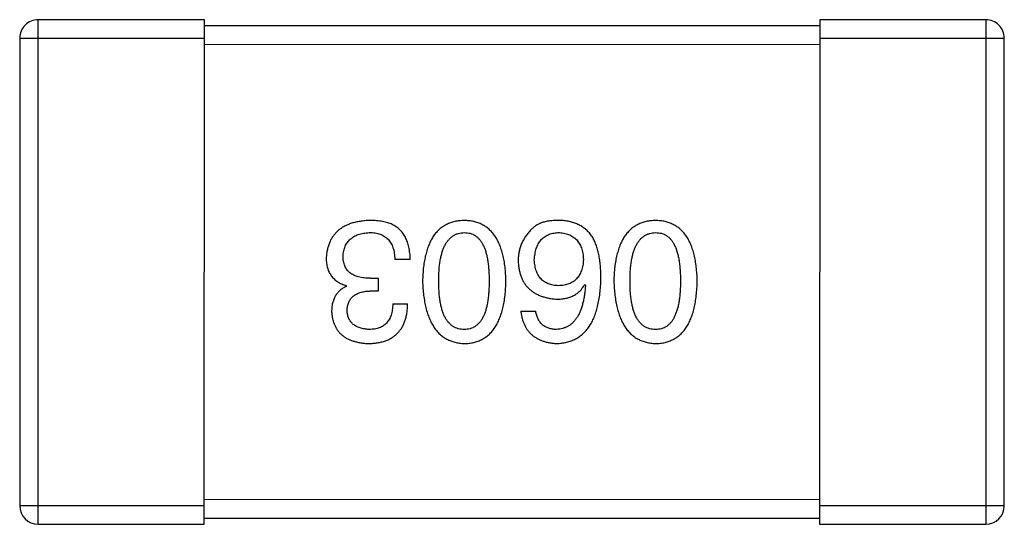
# Model space of a CAD drawing. Header units: millimetres. Extents: x 344 to 667, y 229 to 335.
# Tile 125 of 206: x 621.085 to 622.685, y 278.172 to 278.992. Entities that reach past the tile are written whole.
import ezdxf

# ---------------------------------------------------------------- set-up
doc = ezdxf.new("R2010")
doc.units = ezdxf.units.MM
doc.header["$LTSCALE"] = 0.5
doc.layers.get('0').update_dxf_attribs({"linetype": 'CONTINUOUS'})

msp = doc.modelspace()

# ---------------------------------------------------------------- linework, layer by layer
at = {"linetype": 'Continuous'}
for p, q in [((621.115, 278.1724), (621.1151, 278.9924)), ((621.3851, 278.9924), (621.1151, 278.9924)), ((621.385, 278.1724), (621.3851, 278.9924)), ((622.3851, 278.9923), (622.385, 278.1723)), ((622.6551, 278.9923), (622.3851, 278.9923)), ((622.6551, 278.9923), (622.655, 278.1723)), ((622.3851, 278.9823), (621.3851, 278.9824)), ((621.0851, 278.9624), (621.085, 278.2024)), ((621.0851, 278.9624), (621.3851, 278.9624)), ((622.3851, 278.9623), (622.6851, 278.9623)), ((622.685, 278.2023), (622.6851, 278.9623)), ((621.3851, 278.9524), (622.3851, 278.9523)), ((621.7198, 278.6027), (621.6946, 278.6027)), ((621.6553, 278.5721), (621.6673, 278.5721)), ((621.6673, 278.5721), (621.6673, 278.5513)), ((621.6159, 278.559), (621.6159, 278.5601)), ((622.0033, 278.5622), (622.0044, 278.5612)), ((621.6673, 278.5513), (621.6542, 278.5513)), ((621.6913, 278.5306), (621.7154, 278.5306)), ((621.8995, 278.5185), (621.9235, 278.5185)), ((622.385, 278.2123), (621.385, 278.2124)), ((621.385, 278.2024), (621.085, 278.2024)), ((622.685, 278.2023), (622.385, 278.2023)), ((621.115, 278.1724), (621.385, 278.1724)), ((621.385, 278.1824), (622.385, 278.1823)), ((622.385, 278.1723), (622.655, 278.1723))]:
    msp.add_line(p, q, dxfattribs=at)
for centre, start, end in [((621.1151, 278.9624), 89.9951, 179.9951), ((622.6551, 278.9623), 359.9951, 89.9951), ((621.115, 278.2024), 179.9951, 269.9951), ((622.655, 278.2023), 269.9951, 359.9951)]:
    msp.add_arc(centre, 0.03, start, end, dxfattribs=at)
for points, knots in [([(621.6542, 278.6661), (621.6515, 278.666), (621.6461, 278.6657), (621.6384, 278.6648), (621.6312, 278.6634), (621.6244, 278.6616), (621.6182, 278.6593), (621.6125, 278.6566), (621.6072, 278.6534), (621.6025, 278.6498), (621.5983, 278.6457), (621.5946, 278.6412), (621.5914, 278.6363), (621.5887, 278.6308), (621.5865, 278.625), (621.5849, 278.6187), (621.5837, 278.612), (621.5833, 278.6073), (621.5832, 278.6049)], [0, 0, 0, 0, 0.078078, 0.151942, 0.221594, 0.28726, 0.350176, 0.409768, 0.467648, 0.523784, 0.578904, 0.634014, 0.689819, 0.746826, 0.805875, 0.867063, 0.931764, 1, 1, 1, 1]), ([(621.6903, 278.6595), (621.6891, 278.6601), (621.6868, 278.6612), (621.683, 278.6625), (621.679, 278.6636), (621.6746, 278.6645), (621.6699, 278.6652), (621.665, 278.6657), (621.6597, 278.666), (621.6561, 278.6661), (621.6542, 278.6661)], [0, 0, 0, 0, 0.101955, 0.208983, 0.322698, 0.44339, 0.570851, 0.70629, 0.84885, 1, 1, 1, 1]), ([(621.7198, 278.6027), (621.7197, 278.6045), (621.7196, 278.608), (621.7191, 278.6131), (621.7184, 278.618), (621.7176, 278.6226), (621.7165, 278.627), (621.7152, 278.6312), (621.7136, 278.6351), (621.7119, 278.6388), (621.71, 278.6422), (621.7078, 278.6454), (621.7054, 278.6484), (621.7028, 278.6511), (621.7, 278.6536), (621.6969, 278.6558), (621.6937, 278.6579), (621.6914, 278.659), (621.6903, 278.6595)], [0, 0, 0, 0, 0.078937, 0.154495, 0.226898, 0.296844, 0.363348, 0.427781, 0.48946, 0.549586, 0.607902, 0.664733, 0.720805, 0.776157, 0.831175, 0.886736, 0.943094, 1, 1, 1, 1]), ([(621.8074, 278.6661), (621.8048, 278.666), (621.7996, 278.6657), (621.7921, 278.6645), (621.7851, 278.6624), (621.7786, 278.6597), (621.7726, 278.6561), (621.767, 278.6518), (621.762, 278.6468), (621.7575, 278.641), (621.7535, 278.6344), (621.7501, 278.6271), (621.7471, 278.619), (621.7446, 278.6102), (621.7426, 278.6006), (621.7411, 278.5903), (621.7401, 278.5793), (621.7398, 278.5717), (621.7397, 278.5677)], [0, 0, 0, 0, 0.059134, 0.115603, 0.169236, 0.221572, 0.273254, 0.32474, 0.377319, 0.431815, 0.488555, 0.548609, 0.612242, 0.680182, 0.75251, 0.829782, 0.91231, 1, 1, 1, 1]), ([(621.8752, 278.5677), (621.8751, 278.5716), (621.8748, 278.5793), (621.8738, 278.5903), (621.8723, 278.6006), (621.8703, 278.6102), (621.8678, 278.619), (621.8648, 278.627), (621.8614, 278.6344), (621.8573, 278.6409), (621.8529, 278.6468), (621.8479, 278.6518), (621.8423, 278.6561), (621.8363, 278.6597), (621.8298, 278.6624), (621.8228, 278.6645), (621.8153, 278.6657), (621.8101, 278.666), (621.8074, 278.6661)], [0, 0, 0, 0, 0.087693, 0.170223, 0.247496, 0.319826, 0.387768, 0.451403, 0.511459, 0.568358, 0.622671, 0.675251, 0.726739, 0.778422, 0.830759, 0.884394, 0.940865, 1, 1, 1, 1]), ([(621.964, 278.6661), (621.9612, 278.6661), (621.9558, 278.6662), (621.948, 278.6656), (621.9408, 278.6645), (621.9343, 278.6627), (621.9284, 278.6604), (621.9232, 278.6574), (621.9186, 278.6539), (621.916, 278.6511), (621.9148, 278.6497)], [0, 0, 0, 0, 0.156782, 0.301945, 0.436395, 0.561474, 0.678489, 0.78853, 0.894967, 1, 1, 1, 1]), ([(622.0153, 278.6398), (622.0139, 278.6419), (622.0109, 278.6458), (622.0057, 278.651), (622, 278.6554), (621.9938, 278.6591), (621.9871, 278.662), (621.9798, 278.6642), (621.9721, 278.6656), (621.9667, 278.6659), (621.964, 278.6661)], [0, 0, 0, 0, 0.125033, 0.246266, 0.36603, 0.485265, 0.606781, 0.732144, 0.862551, 1, 1, 1, 1]), ([(622.1183, 278.6661), (622.1157, 278.6659), (622.1105, 278.6657), (622.103, 278.6645), (622.096, 278.6624), (622.0895, 278.6597), (622.0834, 278.6561), (622.0779, 278.6518), (622.0729, 278.6467), (622.0684, 278.6409), (622.0644, 278.6343), (622.0609, 278.627), (622.0579, 278.619), (622.0555, 278.6102), (622.0534, 278.6006), (622.052, 278.5903), (622.051, 278.5793), (622.0507, 278.5716), (622.0505, 278.5677)], [0, 0, 0, 0, 0.059134, 0.115603, 0.169236, 0.221572, 0.273254, 0.32474, 0.377319, 0.431815, 0.488555, 0.548609, 0.612242, 0.680182, 0.75251, 0.829782, 0.91231, 1, 1, 1, 1]), ([(622.1861, 278.5677), (622.1859, 278.5716), (622.1857, 278.5792), (622.1846, 278.5903), (622.1832, 278.6006), (622.1812, 278.6102), (622.1787, 278.619), (622.1757, 278.627), (622.1722, 278.6343), (622.1682, 278.6409), (622.1637, 278.6468), (622.1587, 278.6518), (622.1532, 278.6561), (622.1472, 278.6597), (622.1406, 278.6624), (622.1336, 278.6645), (622.1261, 278.6657), (622.121, 278.6659), (622.1183, 278.6661)], [0, 0, 0, 0, 0.087693, 0.170223, 0.247496, 0.319826, 0.387768, 0.451403, 0.511459, 0.568358, 0.622671, 0.675251, 0.726739, 0.778422, 0.830759, 0.884394, 0.940865, 1, 1, 1, 1]), ([(621.6105, 278.6082), (621.6106, 278.6096), (621.6108, 278.6125), (621.6116, 278.6166), (621.6125, 278.6205), (621.6139, 278.6241), (621.6155, 278.6274), (621.6174, 278.6305), (621.6197, 278.6333), (621.6222, 278.6359), (621.625, 278.6381), (621.6282, 278.6401), (621.6316, 278.6419), (621.6353, 278.6433), (621.6394, 278.6445), (621.6437, 278.6454), (621.6483, 278.6461), (621.6515, 278.6463), (621.6531, 278.6464)], [0, 0, 0, 0, 0.068514, 0.133941, 0.195994, 0.255362, 0.312994, 0.369441, 0.424687, 0.480522, 0.537148, 0.594801, 0.654411, 0.716817, 0.781981, 0.850498, 0.923306, 1, 1, 1, 1]), ([(621.6531, 278.6464), (621.6547, 278.6464), (621.6579, 278.6464), (621.6625, 278.6458), (621.6668, 278.645), (621.6708, 278.6438), (621.6745, 278.6423), (621.6779, 278.6404), (621.681, 278.6381), (621.6838, 278.6355), (621.6862, 278.6326), (621.6884, 278.6294), (621.6902, 278.6257), (621.6917, 278.6218), (621.6929, 278.6175), (621.6938, 278.6129), (621.6944, 278.6079), (621.6946, 278.6045), (621.6946, 278.6027)], [0, 0, 0, 0, 0.071272, 0.13882, 0.201858, 0.262757, 0.320043, 0.376709, 0.431462, 0.486034, 0.541209, 0.597703, 0.65589, 0.717768, 0.782056, 0.850407, 0.92277, 1, 1, 1, 1]), ([(621.7659, 278.5677), (621.7659, 278.5709), (621.766, 278.5769), (621.7665, 278.5857), (621.7673, 278.594), (621.7684, 278.6016), (621.7698, 278.6086), (621.7716, 278.6151), (621.7737, 278.6209), (621.7761, 278.6261), (621.7789, 278.6308), (621.782, 278.6349), (621.7854, 278.6383), (621.7892, 278.6412), (621.7933, 278.6434), (621.7977, 278.6451), (621.8025, 278.6461), (621.8058, 278.6463), (621.8074, 278.6464)], [0, 0, 0, 0, 0.094834, 0.184067, 0.267029, 0.344713, 0.417334, 0.484367, 0.546941, 0.604717, 0.65953, 0.710539, 0.759381, 0.806382, 0.853027, 0.900623, 0.949121, 1, 1, 1, 1]), ([(621.8074, 278.6464), (621.8091, 278.6463), (621.8123, 278.6462), (621.8169, 278.6453), (621.8212, 278.6438), (621.8252, 278.6415), (621.8289, 278.6388), (621.8322, 278.6354), (621.8352, 278.6313), (621.8379, 278.6267), (621.8403, 278.6214), (621.8424, 278.6156), (621.844, 278.609), (621.8455, 278.602), (621.8465, 278.5943), (621.8473, 278.586), (621.8478, 278.5771), (621.8478, 278.5709), (621.8479, 278.5677)], [0, 0, 0, 0, 0.049766, 0.097012, 0.143225, 0.188786, 0.235079, 0.282962, 0.333687, 0.387747, 0.445963, 0.508657, 0.576545, 0.649868, 0.72822, 0.812712, 0.903543, 1, 1, 1, 1]), ([(621.9148, 278.6497), (621.9132, 278.6479), (621.9101, 278.6445), (621.9061, 278.6389), (621.9027, 278.6331), (621.8999, 278.6271), (621.8978, 278.6208), (621.8962, 278.6142), (621.8953, 278.6074), (621.8952, 278.6028), (621.8951, 278.6005)], [0, 0, 0, 0, 0.129393, 0.255335, 0.378531, 0.500878, 0.622934, 0.746191, 0.87096, 1, 1, 1, 1]), ([(621.9213, 278.6016), (621.9215, 278.6033), (621.9217, 278.6067), (621.9224, 278.6116), (621.9233, 278.6161), (621.9245, 278.6203), (621.9259, 278.6243), (621.9277, 278.6279), (621.9296, 278.6312), (621.9319, 278.6341), (621.9345, 278.6368), (621.9373, 278.6392), (621.9404, 278.6412), (621.9437, 278.6429), (621.9473, 278.6443), (621.9512, 278.6453), (621.9553, 278.646), (621.9581, 278.6463), (621.9596, 278.6464)], [0, 0, 0, 0, 0.078863, 0.153308, 0.223539, 0.289857, 0.35341, 0.413572, 0.471721, 0.528235, 0.584279, 0.638781, 0.69466, 0.751251, 0.809198, 0.869697, 0.933318, 1, 1, 1, 1]), ([(621.9596, 278.6464), (621.9612, 278.6463), (621.9643, 278.6462), (621.9688, 278.6455), (621.973, 278.6446), (621.9769, 278.6433), (621.9806, 278.6418), (621.9839, 278.6398), (621.987, 278.6376), (621.9897, 278.6349), (621.9922, 278.6321), (621.9943, 278.6288), (621.9963, 278.6252), (621.9978, 278.6214), (621.9991, 278.6171), (622.0001, 278.6126), (622.0008, 278.6078), (622.001, 278.6044), (622.0011, 278.6027)], [0, 0, 0, 0, 0.070403, 0.137196, 0.200053, 0.260887, 0.31876, 0.37535, 0.430743, 0.485927, 0.541678, 0.598832, 0.657726, 0.719441, 0.783504, 0.851852, 0.923533, 1, 1, 1, 1]), ([(622.0295, 278.5721), (622.0295, 278.5756), (622.0295, 278.5825), (622.0287, 278.5925), (622.0277, 278.6019), (622.0261, 278.6107), (622.0241, 278.6189), (622.0217, 278.6265), (622.0188, 278.6335), (622.0165, 278.6378), (622.0153, 278.6398)], [0, 0, 0, 0, 0.151498, 0.29521, 0.430242, 0.557137, 0.677306, 0.790845, 0.898111, 1, 1, 1, 1]), ([(622.0768, 278.5677), (622.0768, 278.5708), (622.0769, 278.5769), (622.0774, 278.5857), (622.0782, 278.5939), (622.0793, 278.6016), (622.0807, 278.6086), (622.0825, 278.615), (622.0846, 278.6209), (622.087, 278.6261), (622.0898, 278.6308), (622.0929, 278.6348), (622.0963, 278.6383), (622.1001, 278.6411), (622.1042, 278.6434), (622.1086, 278.6451), (622.1134, 278.6461), (622.1166, 278.6463), (622.1183, 278.6464)], [0, 0, 0, 0, 0.094834, 0.184067, 0.267029, 0.344713, 0.417334, 0.484367, 0.546941, 0.604717, 0.65953, 0.710539, 0.759381, 0.806382, 0.853027, 0.900623, 0.949121, 1, 1, 1, 1]), ([(622.1183, 278.6464), (622.12, 278.6463), (622.1231, 278.6462), (622.1278, 278.6453), (622.1321, 278.6438), (622.1361, 278.6415), (622.1398, 278.6388), (622.1431, 278.6353), (622.1461, 278.6313), (622.1488, 278.6266), (622.1512, 278.6214), (622.1532, 278.6155), (622.1549, 278.609), (622.1564, 278.602), (622.1574, 278.5943), (622.1582, 278.586), (622.1587, 278.577), (622.1587, 278.5709), (622.1587, 278.5677)], [0, 0, 0, 0, 0.049766, 0.097012, 0.143225, 0.188786, 0.235079, 0.282962, 0.333687, 0.387747, 0.445963, 0.508657, 0.576545, 0.649868, 0.72822, 0.812712, 0.903543, 1, 1, 1, 1]), ([(621.5832, 278.6049), (621.5832, 278.6035), (621.5832, 278.6007), (621.5837, 278.5966), (621.5842, 278.5927), (621.5852, 278.589), (621.5863, 278.5855), (621.5877, 278.5822), (621.5894, 278.5791), (621.5913, 278.5762), (621.5935, 278.5735), (621.5959, 278.571), (621.5987, 278.5687), (621.6016, 278.5665), (621.6048, 278.5646), (621.6083, 278.5628), (621.612, 278.5614), (621.6146, 278.5605), (621.6159, 278.5601)], [0, 0, 0, 0, 0.071215, 0.138707, 0.20396, 0.266995, 0.327734, 0.387609, 0.445602, 0.503345, 0.561136, 0.618597, 0.677672, 0.738255, 0.799989, 0.863961, 0.930555, 1, 1, 1, 1]), ([(621.6553, 278.5721), (621.6535, 278.5721), (621.65, 278.5722), (621.6449, 278.5726), (621.6401, 278.5733), (621.6358, 278.5743), (621.6317, 278.5755), (621.628, 278.5771), (621.6247, 278.579), (621.6217, 278.5811), (621.619, 278.5835), (621.6167, 278.5862), (621.6148, 278.5891), (621.6132, 278.5924), (621.612, 278.596), (621.6111, 278.5998), (621.6106, 278.6039), (621.6105, 278.6067), (621.6105, 278.6082)], [0, 0, 0, 0, 0.082495, 0.159728, 0.232496, 0.300725, 0.365163, 0.425859, 0.483728, 0.538892, 0.592921, 0.646195, 0.699968, 0.754746, 0.811387, 0.870806, 0.933482, 1, 1, 1, 1]), ([(621.8951, 278.6005), (621.8952, 278.5982), (621.8955, 278.5936), (621.8965, 278.587), (621.8979, 278.5807), (621.8997, 278.5749), (621.902, 278.5695), (621.9048, 278.5646), (621.908, 278.56), (621.9117, 278.5559), (621.9159, 278.5522), (621.9204, 278.5489), (621.9255, 278.5461), (621.931, 278.5436), (621.937, 278.5416), (621.9434, 278.5401), (621.9502, 278.5389), (621.955, 278.5384), (621.9574, 278.5382)], [0, 0, 0, 0, 0.071527, 0.139094, 0.20346, 0.264939, 0.323904, 0.381383, 0.437591, 0.493343, 0.549401, 0.606085, 0.664838, 0.725424, 0.788712, 0.855452, 0.925772, 1, 1, 1, 1]), ([(621.9607, 278.5601), (621.9592, 278.5601), (621.9563, 278.5603), (621.952, 278.5609), (621.948, 278.5618), (621.9443, 278.563), (621.9409, 278.5645), (621.9377, 278.5663), (621.9348, 278.5685), (621.9322, 278.571), (621.9299, 278.5737), (621.9278, 278.5768), (621.9261, 278.5802), (621.9245, 278.5839), (621.9234, 278.5879), (621.9224, 278.5922), (621.9217, 278.5968), (621.9215, 278.6), (621.9213, 278.6016)], [0, 0, 0, 0, 0.069884, 0.136529, 0.199638, 0.259844, 0.317774, 0.374356, 0.430026, 0.485148, 0.5409, 0.597889, 0.657472, 0.718614, 0.783613, 0.85129, 0.923712, 1, 1, 1, 1]), ([(622.0011, 278.6027), (622.001, 278.601), (622.0008, 278.5977), (622.0001, 278.593), (621.9991, 278.5886), (621.9979, 278.5845), (621.9963, 278.5807), (621.9945, 278.5772), (621.9924, 278.574), (621.99, 278.5712), (621.9873, 278.5687), (621.9843, 278.5665), (621.9811, 278.5646), (621.9775, 278.5631), (621.9737, 278.5618), (621.9696, 278.5609), (621.9653, 278.5603), (621.9622, 278.5601), (621.9607, 278.5601)], [0, 0, 0, 0, 0.076072, 0.148369, 0.216753, 0.281358, 0.342792, 0.401604, 0.458929, 0.514444, 0.569818, 0.625343, 0.681554, 0.739608, 0.800134, 0.863477, 0.929547, 1, 1, 1, 1]), ([(621.9574, 278.4661), (621.9602, 278.4662), (621.9658, 278.4666), (621.9738, 278.468), (621.9812, 278.4703), (621.9882, 278.4734), (621.9946, 278.4772), (622.0005, 278.4819), (622.0058, 278.4874), (622.0106, 278.4937), (622.0148, 278.5007), (622.0186, 278.5086), (622.0217, 278.5172), (622.0243, 278.5267), (622.0265, 278.5369), (622.028, 278.5479), (622.0292, 278.5597), (622.0294, 278.5679), (622.0295, 278.5721)], [0, 0, 0, 0, 0.058957, 0.115262, 0.16907, 0.221312, 0.273147, 0.324961, 0.377649, 0.432026, 0.488925, 0.549039, 0.612912, 0.680653, 0.753056, 0.830314, 0.912483, 1, 1, 1, 1]), ([(621.6159, 278.559), (621.614, 278.558), (621.6103, 278.5562), (621.6053, 278.5525), (621.6012, 278.5481), (621.5977, 278.5432), (621.5951, 278.5376), (621.5932, 278.5314), (621.5921, 278.5247), (621.592, 278.5199), (621.5919, 278.5175)], [0, 0, 0, 0, 0.125227, 0.244792, 0.361427, 0.478215, 0.59667, 0.722058, 0.856314, 1, 1, 1, 1]), ([(621.7397, 278.5677), (621.7399, 278.5637), (621.7402, 278.5559), (621.7413, 278.5446), (621.7429, 278.5341), (621.745, 278.5243), (621.7475, 278.5152), (621.7505, 278.5069), (621.7541, 278.4994), (621.7581, 278.4926), (621.7626, 278.4866), (621.7675, 278.4813), (621.773, 278.4768), (621.779, 278.4731), (621.7854, 278.4702), (621.7923, 278.468), (621.7997, 278.4666), (621.8048, 278.4662), (621.8074, 278.4661)], [0, 0, 0, 0, 0.088475, 0.171606, 0.249595, 0.322626, 0.391327, 0.455765, 0.516374, 0.573675, 0.628522, 0.681161, 0.732559, 0.783563, 0.83504, 0.887639, 0.942585, 1, 1, 1, 1]), ([(621.8074, 278.489), (621.8058, 278.4891), (621.8025, 278.4892), (621.7977, 278.4901), (621.7933, 278.4917), (621.7892, 278.4938), (621.7854, 278.4967), (621.782, 278.5001), (621.7789, 278.5041), (621.7761, 278.5088), (621.7737, 278.514), (621.7716, 278.5199), (621.7698, 278.5264), (621.7684, 278.5335), (621.7673, 278.5412), (621.7665, 278.5495), (621.766, 278.5584), (621.7659, 278.5646), (621.7659, 278.5677)], [0, 0, 0, 0, 0.050604, 0.098688, 0.145699, 0.191791, 0.238625, 0.286717, 0.337546, 0.391814, 0.449755, 0.512106, 0.579685, 0.652048, 0.730262, 0.814146, 0.904281, 1, 1, 1, 1]), ([(621.8074, 278.4661), (621.8101, 278.4662), (621.8153, 278.4664), (621.8228, 278.4677), (621.8298, 278.4699), (621.8363, 278.4727), (621.8423, 278.4764), (621.8478, 278.4808), (621.8529, 278.486), (621.8573, 278.4921), (621.8613, 278.4989), (621.8648, 278.5064), (621.8678, 278.5147), (621.8703, 278.5239), (621.8723, 278.5337), (621.8738, 278.5444), (621.8748, 278.5558), (621.8751, 278.5637), (621.8752, 278.5677)], [0, 0, 0, 0, 0.057911, 0.113262, 0.165956, 0.217443, 0.268511, 0.319665, 0.372, 0.426129, 0.483365, 0.543779, 0.607756, 0.676562, 0.749704, 0.827713, 0.911177, 1, 1, 1, 1]), ([(621.8479, 278.5677), (621.8478, 278.5646), (621.8478, 278.5584), (621.8473, 278.5495), (621.8465, 278.5411), (621.8455, 278.5335), (621.844, 278.5264), (621.8424, 278.5199), (621.8403, 278.514), (621.8379, 278.5088), (621.8352, 278.5041), (621.8322, 278.5001), (621.8289, 278.4967), (621.8252, 278.4939), (621.8212, 278.4917), (621.8169, 278.4901), (621.8123, 278.4892), (621.8091, 278.4891), (621.8074, 278.489)], [0, 0, 0, 0, 0.096452, 0.187278, 0.271765, 0.350519, 0.423437, 0.491321, 0.554011, 0.612224, 0.666281, 0.717003, 0.764884, 0.811423, 0.856783, 0.902993, 0.950236, 1, 1, 1, 1]), ([(621.9574, 278.5382), (621.96, 278.5383), (621.9651, 278.5384), (621.9725, 278.5395), (621.9792, 278.5414), (621.9853, 278.544), (621.9908, 278.5474), (621.9957, 278.5516), (621.9999, 278.5566), (622.0022, 278.5603), (622.0033, 278.5622)], [0, 0, 0, 0, 0.144617, 0.279572, 0.40596, 0.526097, 0.64389, 0.760003, 0.877724, 1, 1, 1, 1]), ([(622.0044, 278.5612), (622.0042, 278.5583), (622.0038, 278.5528), (622.0028, 278.5449), (622.0015, 278.5375), (621.9999, 278.5305), (621.998, 278.5242), (621.9959, 278.5183), (621.9934, 278.513), (621.9906, 278.5082), (621.9875, 278.5039), (621.9841, 278.5002), (621.9804, 278.4969), (621.9764, 278.4943), (621.9721, 278.4921), (621.9674, 278.4906), (621.9625, 278.4894), (621.9591, 278.4892), (621.9574, 278.489)], [0, 0, 0, 0, 0.089218, 0.173709, 0.252753, 0.326963, 0.397099, 0.462534, 0.524018, 0.582178, 0.637235, 0.689955, 0.741228, 0.791618, 0.841661, 0.892925, 0.945259, 1, 1, 1, 1]), ([(622.0505, 278.5677), (622.0507, 278.5637), (622.0511, 278.5559), (622.0522, 278.5446), (622.0538, 278.534), (622.0559, 278.5242), (622.0584, 278.5152), (622.0614, 278.5069), (622.0649, 278.4994), (622.0689, 278.4926), (622.0734, 278.4866), (622.0784, 278.4813), (622.0839, 278.4768), (622.0898, 278.4731), (622.0963, 278.4702), (622.1032, 278.468), (622.1106, 278.4665), (622.1157, 278.4662), (622.1183, 278.4661)], [0, 0, 0, 0, 0.088475, 0.171606, 0.249595, 0.322626, 0.391327, 0.455765, 0.516374, 0.573675, 0.628522, 0.681161, 0.732559, 0.783563, 0.83504, 0.887639, 0.942585, 1, 1, 1, 1]), ([(622.1183, 278.489), (622.1166, 278.4891), (622.1134, 278.4892), (622.1086, 278.4901), (622.1042, 278.4916), (622.1, 278.4938), (622.0963, 278.4967), (622.0929, 278.5001), (622.0898, 278.5041), (622.087, 278.5087), (622.0846, 278.514), (622.0825, 278.5199), (622.0807, 278.5264), (622.0793, 278.5334), (622.0781, 278.5411), (622.0773, 278.5494), (622.0769, 278.5584), (622.0768, 278.5645), (622.0768, 278.5677)], [0, 0, 0, 0, 0.050604, 0.098688, 0.145699, 0.191791, 0.238625, 0.286717, 0.337546, 0.391814, 0.449755, 0.512106, 0.579685, 0.652048, 0.730262, 0.814146, 0.904281, 1, 1, 1, 1]), ([(622.1183, 278.4661), (622.1209, 278.4662), (622.1261, 278.4664), (622.1336, 278.4677), (622.1406, 278.4698), (622.1472, 278.4727), (622.1532, 278.4763), (622.1587, 278.4808), (622.1637, 278.486), (622.1682, 278.492), (622.1722, 278.4988), (622.1757, 278.5064), (622.1787, 278.5147), (622.1811, 278.5238), (622.1832, 278.5337), (622.1846, 278.5443), (622.1857, 278.5557), (622.1859, 278.5636), (622.1861, 278.5677)], [0, 0, 0, 0, 0.057911, 0.113262, 0.165956, 0.217443, 0.268511, 0.319665, 0.372, 0.426129, 0.483365, 0.543779, 0.607756, 0.676562, 0.749704, 0.827713, 0.911177, 1, 1, 1, 1]), ([(622.1587, 278.5677), (622.1587, 278.5645), (622.1587, 278.5584), (622.1582, 278.5494), (622.1574, 278.5411), (622.1564, 278.5334), (622.1549, 278.5264), (622.1532, 278.5199), (622.1511, 278.514), (622.1488, 278.5088), (622.1461, 278.5041), (622.1431, 278.5001), (622.1397, 278.4967), (622.1361, 278.4938), (622.1321, 278.4916), (622.1278, 278.4901), (622.1231, 278.4892), (622.1199, 278.4891), (622.1183, 278.489)], [0, 0, 0, 0, 0.096452, 0.187278, 0.271765, 0.350519, 0.423437, 0.491321, 0.554011, 0.612224, 0.666281, 0.717003, 0.764884, 0.811423, 0.856783, 0.902993, 0.950236, 1, 1, 1, 1]), ([(621.617, 278.5197), (621.6171, 278.5209), (621.6173, 278.5233), (621.6178, 278.5268), (621.6186, 278.5301), (621.6197, 278.5331), (621.621, 278.5359), (621.6227, 278.5385), (621.6246, 278.5408), (621.6268, 278.5429), (621.6293, 278.5448), (621.6321, 278.5464), (621.6351, 278.5479), (621.6384, 278.549), (621.642, 278.5499), (621.6458, 278.5507), (621.6499, 278.5512), (621.6527, 278.5513), (621.6542, 278.5513)], [0, 0, 0, 0, 0.067741, 0.131599, 0.192143, 0.249977, 0.306453, 0.361639, 0.416449, 0.471489, 0.527582, 0.584873, 0.644974, 0.70814, 0.77492, 0.845909, 0.920585, 1, 1, 1, 1]), ([(621.652, 278.4661), (621.6545, 278.4662), (621.6594, 278.4663), (621.6665, 278.4673), (621.6731, 278.4685), (621.6793, 278.4704), (621.6849, 278.4727), (621.6901, 278.4756), (621.6949, 278.4789), (621.6991, 278.4827), (621.7028, 278.487), (621.7061, 278.4918), (621.7088, 278.4971), (621.7112, 278.5028), (621.713, 278.5091), (621.7143, 278.5158), (621.7151, 278.523), (621.7153, 278.528), (621.7154, 278.5306)], [0, 0, 0, 0, 0.073232, 0.142595, 0.207997, 0.270074, 0.329156, 0.386529, 0.441846, 0.496976, 0.551877, 0.607941, 0.665637, 0.725446, 0.788542, 0.855101, 0.925196, 1, 1, 1, 1]), ([(621.6913, 278.5306), (621.6913, 278.5289), (621.6911, 278.5257), (621.6905, 278.5209), (621.6898, 278.5165), (621.6886, 278.5125), (621.6872, 278.5087), (621.6855, 278.5053), (621.6836, 278.5022), (621.6813, 278.4994), (621.6788, 278.4969), (621.6759, 278.4948), (621.6728, 278.493), (621.6694, 278.4916), (621.6657, 278.4904), (621.6618, 278.4896), (621.6575, 278.4891), (621.6546, 278.4891), (621.6531, 278.4891)], [0, 0, 0, 0, 0.078134, 0.15164, 0.221358, 0.286689, 0.348614, 0.407697, 0.464247, 0.520153, 0.574432, 0.629291, 0.684538, 0.742032, 0.801329, 0.863637, 0.930123, 1, 1, 1, 1]), ([(621.5919, 278.5175), (621.5921, 278.5155), (621.5924, 278.5116), (621.5935, 278.506), (621.5949, 278.5007), (621.5968, 278.4958), (621.5991, 278.4913), (621.6018, 278.4872), (621.6049, 278.4834), (621.6085, 278.4799), (621.6125, 278.4769), (621.6169, 278.4743), (621.6217, 278.4719), (621.627, 278.4701), (621.6327, 278.4685), (621.6387, 278.4673), (621.6452, 278.4664), (621.6497, 278.4662), (621.652, 278.4661)], [0, 0, 0, 0, 0.067521, 0.132139, 0.193339, 0.252064, 0.309083, 0.364848, 0.420021, 0.475612, 0.532002, 0.589602, 0.649896, 0.712634, 0.778603, 0.848416, 0.922155, 1, 1, 1, 1]), ([(621.6531, 278.4891), (621.6517, 278.4891), (621.649, 278.4892), (621.6452, 278.4897), (621.6416, 278.4904), (621.6382, 278.4913), (621.635, 278.4924), (621.6321, 278.4938), (621.6295, 278.4954), (621.6271, 278.4972), (621.625, 278.4992), (621.6231, 278.5015), (621.6214, 278.504), (621.62, 278.5067), (621.6189, 278.5096), (621.618, 278.5128), (621.6174, 278.5161), (621.6171, 278.5185), (621.617, 278.5197)], [0, 0, 0, 0, 0.078051, 0.151197, 0.220412, 0.286742, 0.34933, 0.409464, 0.467368, 0.52298, 0.578639, 0.633998, 0.690142, 0.746855, 0.805868, 0.867776, 0.932345, 1, 1, 1, 1]), ([(621.8995, 278.5185), (621.8997, 278.5165), (621.9002, 278.5127), (621.9015, 278.507), (621.9031, 278.5017), (621.9051, 278.4968), (621.9074, 278.4923), (621.9101, 278.4881), (621.9132, 278.4842), (621.9166, 278.4807), (621.9205, 278.4777), (621.9246, 278.4749), (621.9292, 278.4725), (621.9342, 278.4705), (621.9395, 278.4688), (621.9451, 278.4675), (621.9511, 278.4666), (621.9553, 278.4663), (621.9574, 278.4661)], [0, 0, 0, 0, 0.06947, 0.136096, 0.199592, 0.260665, 0.319672, 0.377156, 0.433415, 0.489984, 0.546535, 0.604276, 0.663499, 0.725182, 0.788953, 0.855683, 0.926216, 1, 1, 1, 1]), ([(621.9574, 278.489), (621.9551, 278.4891), (621.9508, 278.4892), (621.9447, 278.4907), (621.9393, 278.493), (621.9346, 278.4963), (621.9306, 278.5005), (621.9275, 278.5057), (621.925, 278.5118), (621.924, 278.5162), (621.9235, 278.5185)], [0, 0, 0, 0, 0.136586, 0.261496, 0.378089, 0.490612, 0.605522, 0.725767, 0.8561, 1, 1, 1, 1])]:
    msp.add_open_spline(points, degree=3, knots=knots, dxfattribs=at)

doc.saveas('drawing.dxf')
